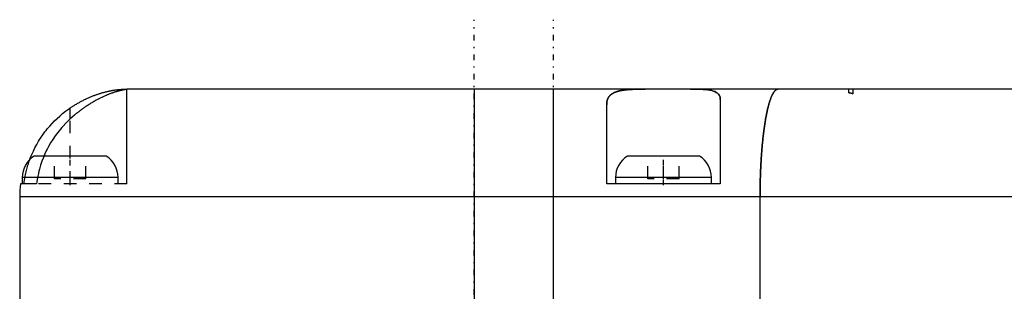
# Model space of a CAD drawing. Extents: x -526 to 218, y -128 to 128.
# Tile 2 of 21: x -429 to -351, y 39 to 61. Entities that reach past the tile are written whole.
import ezdxf

# ---------------------------------------------------------------- set-up
doc = ezdxf.new("R2010")
doc.units = 0
doc.linetypes.add('CENTER', pattern=[1.5, 0.45, -0.5, 0.05, -0.5])
doc.linetypes.add('DASHED', pattern=[2, 1, -1])
for name, color, linetype in [('AM_0', 7, 'CONTINUOUS'), ('AM_3', 7, 'DASHED'), ('AM_7', 7, 'CENTER')]:
    doc.layers.add(name, color=color, linetype=linetype)

msp = doc.modelspace()

# ---------------------------------------------------------------- linework, layer by layer
at = {"layer": 'AM_0', "color": 7, "linetype": 'CONTINUOUS'}
for p, q in [((-420.5, 47.5), (-420.5, 55)), ((-306.593, 55), (-420.5, 55)), ((-393, 55), (-393, 35.5)), ((-386.7, 35.5), (-386.7, 55)), ((-373.5, 54.169), (-373.5, 47.5)), ((-425, 52.638), (-425, 53.505)), ((-382.5, 47.5), (-382.5, 53.763)), ((-422.146, 49.7), (-427.854, 49.7)), ((-375.146, 49.7), (-380.854, 49.7)), ((-428.8, 48), (-428.8, 47.5)), ((-421.2, 48), (-428.8, 48)), ((-421.2, 47.5), (-421.2, 48)), ((-381.8, 48), (-381.8, 47.5)), ((-374.2, 48), (-381.8, 48)), ((-374.2, 47.5), (-374.2, 48)), ((-427.663, 47.5), (-428.941, 47.5)), ((-373.5, 47.5), (-382.5, 47.5)), ((-429, 46.5), (-429, 31)), ((-429, 46.5), (-308.215, 46.5)), ((-370.348, 35.5), (-370.348, 46.5))]:
    msp.add_line(p, q, dxfattribs=at)
for points in [[(-425, 53.505, 0), (-424.972, 53.524, 0), (-424.915, 53.562, 0), (-424.858, 53.6, 0), (-424.829, 53.618, 0), (-424.801, 53.637, 0), (-424.743, 53.674, 0), (-424.685, 53.71, 0), (-424.627, 53.746, 0), (-424.569, 53.781, 0), (-424.511, 53.817, 0), (-424.481, 53.834, 0), (-424.452, 53.851, 0), (-424.393, 53.885, 0), (-424.334, 53.919, 0), (-424.275, 53.952, 0), (-424.216, 53.985, 0), (-424.156, 54.017, 0), (-424.127, 54.033, 0), (-424.097, 54.048, 0), (-424.038, 54.079, 0), (-423.978, 54.11, 0), (-423.948, 54.125, 0), (-423.918, 54.14, 0), (-423.859, 54.17, 0), (-423.799, 54.199, 0), (-423.769, 54.213, 0), (-423.739, 54.227, 0), (-423.679, 54.255, 0), (-423.62, 54.283, 0), (-423.56, 54.31, 0), (-423.5, 54.336, 0), (-423.441, 54.362, 0), (-423.411, 54.374, 0), (-423.381, 54.387, 0), (-423.322, 54.411, 0), (-423.263, 54.435, 0), (-423.204, 54.459, 0), (-423.146, 54.482, 0), (-423.087, 54.504, 0), (-423.058, 54.515, 0), (-423.029, 54.526, 0), (-422.971, 54.547, 0), (-422.913, 54.567, 0), (-422.855, 54.587, 0), (-422.798, 54.607, 0), (-422.741, 54.626, 0), (-422.712, 54.635, 0), (-422.684, 54.644, 0), (-422.628, 54.662, 0), (-422.572, 54.679, 0), (-422.517, 54.696, 0), (-422.462, 54.712, 0), (-422.408, 54.727, 0), (-422.381, 54.734, 0), (-422.354, 54.742, 0), (-422.301, 54.756, 0), (-422.248, 54.77, 0), (-422.196, 54.783, 0), (-422.144, 54.796, 0), (-422.092, 54.808, 0), (-422.067, 54.814, 0), (-422.042, 54.82, 0), (-421.992, 54.831, 0), (-421.942, 54.842, 0), (-421.917, 54.848, 0), (-421.893, 54.853, 0), (-421.845, 54.863, 0), (-421.797, 54.872, 0), (-421.773, 54.877, 0), (-421.75, 54.881, 0), (-421.703, 54.889, 0), (-421.657, 54.898, 0), (-421.612, 54.905, 0), (-421.568, 54.913, 0), (-421.525, 54.919, 0), (-421.503, 54.923, 0), (-421.482, 54.926, 0), (-421.44, 54.932, 0), (-421.399, 54.938, 0), (-421.359, 54.943, 0), (-421.32, 54.948, 0), (-421.281, 54.953, 0), (-421.262, 54.955, 0), (-421.243, 54.957, 0), (-421.206, 54.961, 0), (-421.17, 54.965, 0), (-421.135, 54.969, 0), (-421.101, 54.972, 0), (-421.067, 54.975, 0), (-421.051, 54.976, 0), (-421.035, 54.978, 0), (-421.003, 54.98, 0), (-420.972, 54.983, 0), (-420.942, 54.985, 0), (-420.913, 54.987, 0), (-420.885, 54.988, 0), (-420.872, 54.989, 0), (-420.858, 54.99, 0), (-420.832, 54.991, 0), (-420.807, 54.993, 0), (-420.782, 54.994, 0), (-420.759, 54.995, 0), (-420.737, 54.996, 0), (-420.726, 54.996, 0), (-420.715, 54.996, 0), (-420.695, 54.997, 0), (-420.676, 54.998, 0), (-420.666, 54.998, 0), (-420.657, 54.998, 0), (-420.64, 54.998, 0), (-420.624, 54.999, 0), (-420.616, 54.999, 0), (-420.608, 54.999, 0), (-420.594, 54.999, 0), (-420.581, 54.999, 0), (-420.568, 55, 0), (-420.557, 55, 0), (-420.547, 55, 0), (-420.542, 55, 0), (-420.537, 55, 0), (-420.529, 55, 0), (-420.522, 55, 0), (-420.516, 55, 0), (-420.511, 55, 0), (-420.506, 55, 0), (-420.505, 55, 0), (-420.503, 55, 0), (-420.501, 55, 0), (-420.5, 55, 0), (-420.5, 55, 0)], [(-420.5, 54.988, 0), (-420.5, 54.988, 0), (-420.501, 54.987, 0), (-420.503, 54.986, 0), (-420.505, 54.986, 0), (-420.507, 54.985, 0), (-420.511, 54.984, 0), (-420.517, 54.983, 0), (-420.524, 54.982, 0), (-420.531, 54.98, 0), (-420.54, 54.979, 0), (-420.545, 54.978, 0), (-420.55, 54.977, 0), (-420.561, 54.975, 0), (-420.574, 54.973, 0), (-420.587, 54.971, 0), (-420.601, 54.968, 0), (-420.617, 54.965, 0), (-420.625, 54.964, 0), (-420.634, 54.963, 0), (-420.651, 54.96, 0), (-420.67, 54.956, 0), (-420.68, 54.954, 0), (-420.69, 54.953, 0), (-420.711, 54.949, 0), (-420.733, 54.945, 0), (-420.744, 54.943, 0), (-420.756, 54.94, 0), (-420.78, 54.936, 0), (-420.805, 54.931, 0), (-420.831, 54.925, 0), (-420.858, 54.92, 0), (-420.886, 54.914, 0), (-420.9, 54.911, 0), (-420.915, 54.907, 0), (-420.945, 54.901, 0), (-420.976, 54.893, 0), (-421.008, 54.886, 0), (-421.041, 54.878, 0), (-421.075, 54.87, 0), (-421.092, 54.865, 0), (-421.11, 54.861, 0), (-421.146, 54.851, 0), (-421.182, 54.842, 0), (-421.22, 54.831, 0), (-421.258, 54.821, 0), (-421.298, 54.81, 0), (-421.317, 54.804, 0), (-421.338, 54.798, 0), (-421.378, 54.786, 0), (-421.42, 54.773, 0), (-421.462, 54.76, 0), (-421.506, 54.746, 0), (-421.549, 54.732, 0), (-421.572, 54.724, 0), (-421.594, 54.717, 0), (-421.639, 54.701, 0), (-421.685, 54.685, 0), (-421.732, 54.669, 0), (-421.78, 54.651, 0), (-421.828, 54.634, 0), (-421.852, 54.624, 0), (-421.876, 54.615, 0), (-421.926, 54.596, 0), (-421.976, 54.576, 0), (-422.001, 54.566, 0), (-422.027, 54.556, 0), (-422.078, 54.535, 0), (-422.13, 54.513, 0), (-422.156, 54.502, 0), (-422.182, 54.491, 0), (-422.235, 54.468, 0), (-422.288, 54.445, 0), (-422.341, 54.421, 0), (-422.395, 54.396, 0), (-422.45, 54.371, 0), (-422.477, 54.358, 0), (-422.504, 54.345, 0), (-422.559, 54.318, 0), (-422.614, 54.291, 0), (-422.67, 54.263, 0), (-422.726, 54.235, 0), (-422.782, 54.206, 0), (-422.81, 54.191, 0), (-422.838, 54.176, 0), (-422.895, 54.146, 0), (-422.952, 54.115, 0), (-423.009, 54.083, 0), (-423.066, 54.051, 0), (-423.123, 54.019, 0), (-423.152, 54.002, 0), (-423.181, 53.985, 0), (-423.238, 53.952, 0), (-423.295, 53.917, 0), (-423.353, 53.882, 0), (-423.41, 53.847, 0), (-423.468, 53.811, 0), (-423.497, 53.793, 0), (-423.525, 53.775, 0), (-423.583, 53.738, 0), (-423.64, 53.7, 0), (-423.698, 53.662, 0), (-423.755, 53.623, 0), (-423.813, 53.584, 0), (-423.841, 53.564, 0), (-423.87, 53.545, 0), (-423.927, 53.505, 0), (-423.984, 53.464, 0), (-424.012, 53.444, 0), (-424.041, 53.423, 0), (-424.097, 53.382, 0), (-424.154, 53.34, 0), (-424.182, 53.319, 0), (-424.21, 53.297, 0), (-424.266, 53.255, 0), (-424.322, 53.212, 0), (-424.377, 53.168, 0), (-424.433, 53.124, 0), (-424.488, 53.08, 0), (-424.515, 53.057, 0), (-424.543, 53.035, 0), (-424.598, 52.989, 0), (-424.652, 52.944, 0), (-424.841, 52.781, 0), (-425, 52.638, 0)], [(-382.5, 53.763, 0), (-382.498, 53.846, 0), (-382.48, 54.004, 0), (-382.461, 54.09, 0), (-382.455, 54.114, 0), (-382.448, 54.138, 0), (-382.444, 54.15, 0), (-382.44, 54.161, 0), (-382.432, 54.184, 0), (-382.423, 54.207, 0), (-382.419, 54.218, 0), (-382.414, 54.229, 0), (-382.404, 54.252, 0), (-382.394, 54.273, 0), (-382.388, 54.284, 0), (-382.383, 54.295, 0), (-382.371, 54.316, 0), (-382.359, 54.336, 0), (-382.346, 54.357, 0), (-382.333, 54.377, 0), (-382.319, 54.396, 0), (-382.312, 54.406, 0), (-382.305, 54.415, 0), (-382.29, 54.434, 0), (-382.275, 54.453, 0), (-382.258, 54.471, 0), (-382.242, 54.489, 0), (-382.225, 54.506, 0), (-382.216, 54.515, 0), (-382.207, 54.523, 0), (-382.188, 54.54, 0), (-382.169, 54.557, 0), (-382.15, 54.573, 0), (-382.129, 54.588, 0), (-382.109, 54.604, 0), (-382.098, 54.611, 0), (-382.087, 54.619, 0), (-382.065, 54.633, 0), (-382.043, 54.648, 0), (-382.02, 54.662, 0), (-381.996, 54.675, 0), (-381.972, 54.689, 0), (-381.96, 54.695, 0), (-381.947, 54.702, 0), (-381.922, 54.714, 0), (-381.896, 54.726, 0), (-381.87, 54.738, 0), (-381.843, 54.75, 0), (-381.815, 54.761, 0), (-381.801, 54.766, 0), (-381.787, 54.772, 0), (-381.759, 54.782, 0), (-381.73, 54.793, 0), (-381.715, 54.798, 0), (-381.7, 54.803, 0), (-381.67, 54.812, 0), (-381.639, 54.821, 0), (-381.624, 54.826, 0), (-381.608, 54.83, 0), (-381.576, 54.839, 0), (-381.544, 54.848, 0), (-381.511, 54.856, 0), (-381.478, 54.864, 0), (-381.444, 54.871, 0), (-381.427, 54.875, 0), (-381.409, 54.878, 0), (-381.375, 54.885, 0), (-381.339, 54.892, 0), (-381.303, 54.899, 0), (-381.267, 54.905, 0), (-381.23, 54.911, 0), (-381.211, 54.914, 0), (-381.192, 54.917, 0), (-381.154, 54.922, 0), (-381.116, 54.927, 0), (-381.077, 54.933, 0), (-381.038, 54.937, 0), (-380.998, 54.942, 0), (-380.978, 54.944, 0), (-380.958, 54.946, 0), (-380.917, 54.95, 0), (-380.876, 54.954, 0), (-380.835, 54.958, 0), (-380.793, 54.961, 0), (-380.751, 54.965, 0), (-380.73, 54.966, 0), (-380.708, 54.968, 0), (-380.665, 54.971, 0), (-380.622, 54.973, 0), (-380.578, 54.976, 0), (-380.534, 54.978, 0), (-380.49, 54.981, 0), (-380.468, 54.982, 0), (-380.445, 54.983, 0), (-380.4, 54.985, 0), (-380.354, 54.987, 0), (-380.332, 54.987, 0), (-380.309, 54.988, 0), (-380.262, 54.99, 0), (-380.216, 54.991, 0), (-380.192, 54.992, 0), (-380.169, 54.992, 0), (-380.122, 54.994, 0), (-380.074, 54.995, 0), (-380.026, 54.996, 0), (-379.978, 54.996, 0), (-379.93, 54.997, 0), (-379.905, 54.997, 0), (-379.881, 54.998, 0), (-379.832, 54.998, 0), (-379.783, 54.999, 0), (-379.733, 54.999, 0), (-379.683, 54.999, 0), (-379.633, 55, 0), (-379.608, 55, 0), (-379.583, 55, 0), (-379.532, 55, 0), (-379.482, 55, 0), (-379.456, 55, 0)], [(-375.857, 55, 0), (-375.737, 55, 0), (-375.503, 54.998, 0), (-375.279, 54.994, 0), (-375.171, 54.991, 0), (-375.065, 54.988, 0), (-374.862, 54.977, 0), (-374.671, 54.962, 0), (-374.493, 54.943, 0), (-374.328, 54.917, 0), (-374.177, 54.885, 0), (-374.107, 54.867, 0), (-374.04, 54.846, 0), (-373.919, 54.8, 0), (-373.813, 54.745, 0), (-373.723, 54.682, 0), (-373.648, 54.609, 0), (-373.589, 54.528, 0), (-373.565, 54.483, 0), (-373.545, 54.437, 0), (-373.516, 54.336, 0), (-373.502, 54.227, 0), (-373.5, 54.169, 0)], [(-370.348, 46.5, 0), (-370.348, 46.562, 0), (-370.347, 46.686, 0), (-370.347, 46.81, 0), (-370.346, 46.872, 0), (-370.346, 46.933, 0), (-370.345, 47.057, 0), (-370.343, 47.18, 0), (-370.341, 47.303, 0), (-370.339, 47.426, 0), (-370.337, 47.549, 0), (-370.336, 47.61, 0), (-370.334, 47.671, 0), (-370.331, 47.793, 0), (-370.328, 47.915, 0), (-370.324, 48.037, 0), (-370.32, 48.158, 0), (-370.316, 48.279, 0), (-370.314, 48.339, 0), (-370.312, 48.399, 0), (-370.307, 48.52, 0), (-370.302, 48.639, 0), (-370.299, 48.699, 0), (-370.296, 48.759, 0), (-370.291, 48.877, 0), (-370.285, 48.996, 0), (-370.282, 49.055, 0), (-370.279, 49.114, 0), (-370.272, 49.231, 0), (-370.265, 49.348, 0), (-370.258, 49.464, 0), (-370.251, 49.58, 0), (-370.243, 49.695, 0), (-370.239, 49.753, 0), (-370.235, 49.81, 0), (-370.227, 49.924, 0), (-370.218, 50.037, 0), (-370.21, 50.149, 0), (-370.201, 50.26, 0), (-370.191, 50.37, 0), (-370.186, 50.425, 0), (-370.182, 50.48, 0), (-370.172, 50.589, 0), (-370.162, 50.697, 0), (-370.151, 50.804, 0), (-370.141, 50.91, 0), (-370.13, 51.015, 0), (-370.124, 51.067, 0), (-370.119, 51.119, 0), (-370.107, 51.222, 0), (-370.096, 51.324, 0), (-370.084, 51.425, 0), (-370.072, 51.525, 0), (-370.059, 51.624, 0), (-370.053, 51.673, 0), (-370.047, 51.722, 0), (-370.034, 51.819, 0), (-370.021, 51.915, 0), (-370.007, 52.01, 0), (-369.994, 52.103, 0), (-369.98, 52.196, 0), (-369.973, 52.242, 0), (-369.966, 52.287, 0), (-369.951, 52.377, 0), (-369.937, 52.466, 0), (-369.93, 52.51, 0), (-369.922, 52.554, 0), (-369.907, 52.64, 0), (-369.892, 52.725, 0), (-369.884, 52.767, 0), (-369.877, 52.809, 0), (-369.861, 52.891, 0), (-369.846, 52.972, 0), (-369.83, 53.051, 0), (-369.814, 53.129, 0), (-369.797, 53.206, 0), (-369.789, 53.243, 0), (-369.781, 53.281, 0), (-369.764, 53.355, 0), (-369.747, 53.427, 0), (-369.73, 53.498, 0), (-369.713, 53.567, 0), (-369.696, 53.635, 0), (-369.687, 53.668, 0), (-369.678, 53.701, 0), (-369.661, 53.766, 0), (-369.643, 53.829, 0), (-369.625, 53.891, 0), (-369.607, 53.951, 0), (-369.589, 54.01, 0), (-369.579, 54.039, 0), (-369.57, 54.067, 0), (-369.551, 54.123, 0), (-369.533, 54.177, 0), (-369.514, 54.229, 0), (-369.495, 54.28, 0), (-369.476, 54.329, 0), (-369.466, 54.353, 0), (-369.457, 54.376, 0), (-369.437, 54.422, 0), (-369.418, 54.466, 0), (-369.398, 54.508, 0), (-369.379, 54.549, 0), (-369.359, 54.588, 0), (-369.349, 54.607, 0), (-369.339, 54.625, 0), (-369.319, 54.66, 0), (-369.299, 54.694, 0), (-369.289, 54.71, 0), (-369.279, 54.726, 0), (-369.259, 54.756, 0), (-369.239, 54.785, 0), (-369.229, 54.798, 0), (-369.218, 54.811, 0), (-369.198, 54.836, 0), (-369.178, 54.86, 0), (-369.157, 54.881, 0), (-369.137, 54.901, 0), (-369.116, 54.919, 0), (-369.106, 54.927, 0), (-369.096, 54.935, 0), (-369.075, 54.949, 0), (-369.054, 54.962, 0), (-369.034, 54.973, 0), (-369.013, 54.982, 0), (-368.992, 54.989, 0), (-368.982, 54.992, 0), (-368.971, 54.994, 0), (-368.95, 54.998, 0), (-368.93, 55, 0), (-368.919, 55, 0)], [(-428.189, 49.441, 0), (-428.138, 49.573, 0), (-428.033, 49.83, 0), (-427.917, 50.088, 0), (-427.854, 50.218, 0), (-427.789, 50.348, 0), (-427.651, 50.608, 0), (-427.501, 50.866, 0), (-427.341, 51.12, 0), (-427.173, 51.368, 0), (-426.996, 51.61, 0), (-426.905, 51.728, 0), (-426.812, 51.844, 0), (-426.623, 52.068, 0), (-426.43, 52.281, 0), (-426.234, 52.483, 0), (-426.034, 52.677, 0), (-425.821, 52.87, 0), (-425.711, 52.965, 0), (-425.598, 53.059, 0), (-425.365, 53.242, 0), (-425.123, 53.419, 0), (-425, 53.505, 0)], [(-425, 52.638, 0), (-425.115, 52.53, 0), (-425.337, 52.31, 0), (-425.557, 52.077, 0), (-425.665, 51.955, 0), (-425.772, 51.83, 0), (-425.981, 51.57, 0), (-426.182, 51.3, 0), (-426.372, 51.021, 0), (-426.55, 50.736, 0), (-426.715, 50.447, 0), (-426.792, 50.302, 0), (-426.866, 50.157, 0), (-427.002, 49.867, 0), (-427.125, 49.58, 0), (-427.238, 49.282, 0), (-427.343, 48.973, 0), (-427.436, 48.654, 0), (-427.479, 48.491, 0), (-427.518, 48.328, 0), (-427.586, 47.997, 0), (-427.641, 47.666, 0), (-427.663, 47.5, 0)]]:
    msp.add_polyline3d(points, dxfattribs=at)
for centre, radius, start, end in [((-426.8, 48), 2, 121.78833, 180), ((-423.2, 48), 2, 0, 58.21167), ((-379.8, 48), 2, 121.78833, 180), ((-376.2, 48), 2, 0, 58.21167), ((-420.5, 46.5), 8.5, 173.24367, 180)]:
    msp.add_arc(centre, radius, start, end, dxfattribs=at)
at = {"layer": 'AM_3', "color": 6, "linetype": 'DASHED'}
for p, q in [((-363.311, 54.713), (-363.311, 55)), ((-363, 55), (-363, 54.624)), ((-425, 47.5), (-425, 52.638)), ((-426.25, 47.9), (-426.25, 49.7)), ((-423.75, 47.9), (-423.75, 49.7)), ((-379.25, 47.9), (-379.25, 49.7)), ((-378, 47.9), (-378, 49.7)), ((-376.75, 47.9), (-376.75, 49.7)), ((-423.75, 47.9), (-426.25, 47.9)), ((-376.75, 47.9), (-379.25, 47.9)), ((-420.5, 47.5), (-427.663, 47.5))]:
    msp.add_line(p, q, dxfattribs=at)
for points in [[(-379.456, 55, 0), (-379.481, 55, 0), (-379.532, 55, 0), (-379.583, 55, 0), (-379.608, 55, 0), (-379.633, 55, 0), (-379.683, 54.999, 0), (-379.732, 54.999, 0), (-379.782, 54.999, 0), (-379.831, 54.998, 0), (-379.88, 54.998, 0), (-379.904, 54.997, 0), (-379.929, 54.997, 0), (-379.977, 54.996, 0), (-380.025, 54.996, 0), (-380.073, 54.995, 0), (-380.121, 54.994, 0), (-380.168, 54.992, 0), (-380.192, 54.992, 0), (-380.215, 54.991, 0), (-380.262, 54.99, 0), (-380.308, 54.988, 0), (-380.331, 54.987, 0), (-380.354, 54.987, 0), (-380.4, 54.985, 0), (-380.445, 54.983, 0), (-380.468, 54.982, 0), (-380.49, 54.981, 0), (-380.535, 54.978, 0), (-380.579, 54.976, 0), (-380.623, 54.973, 0), (-380.666, 54.971, 0), (-380.709, 54.968, 0), (-380.73, 54.966, 0), (-380.752, 54.965, 0), (-380.794, 54.961, 0), (-380.836, 54.958, 0), (-380.877, 54.954, 0), (-380.918, 54.95, 0), (-380.958, 54.946, 0), (-380.978, 54.944, 0), (-380.998, 54.942, 0), (-381.038, 54.937, 0), (-381.077, 54.932, 0), (-381.116, 54.927, 0), (-381.154, 54.922, 0), (-381.192, 54.917, 0), (-381.211, 54.914, 0), (-381.23, 54.911, 0), (-381.267, 54.905, 0), (-381.303, 54.899, 0), (-381.339, 54.892, 0), (-381.375, 54.885, 0), (-381.41, 54.878, 0), (-381.427, 54.875, 0), (-381.444, 54.871, 0), (-381.478, 54.863, 0), (-381.512, 54.856, 0), (-381.545, 54.847, 0), (-381.577, 54.839, 0), (-381.609, 54.83, 0), (-381.625, 54.826, 0), (-381.64, 54.821, 0), (-381.671, 54.812, 0), (-381.701, 54.802, 0), (-381.716, 54.797, 0), (-381.731, 54.792, 0), (-381.76, 54.782, 0), (-381.788, 54.771, 0), (-381.802, 54.766, 0), (-381.816, 54.761, 0), (-381.844, 54.749, 0), (-381.87, 54.738, 0), (-381.897, 54.726, 0), (-381.923, 54.714, 0), (-381.948, 54.701, 0), (-381.96, 54.695, 0), (-381.972, 54.688, 0), (-381.996, 54.675, 0), (-382.02, 54.662, 0), (-382.043, 54.648, 0), (-382.065, 54.633, 0), (-382.087, 54.619, 0), (-382.098, 54.611, 0), (-382.109, 54.604, 0), (-382.129, 54.589, 0), (-382.149, 54.573, 0), (-382.169, 54.557, 0), (-382.188, 54.54, 0), (-382.207, 54.523, 0), (-382.216, 54.515, 0), (-382.225, 54.506, 0), (-382.242, 54.489, 0), (-382.258, 54.471, 0), (-382.275, 54.453, 0), (-382.29, 54.434, 0), (-382.305, 54.415, 0), (-382.312, 54.406, 0), (-382.319, 54.396, 0), (-382.333, 54.376, 0), (-382.346, 54.357, 0), (-382.359, 54.336, 0), (-382.371, 54.316, 0), (-382.383, 54.295, 0), (-382.388, 54.284, 0), (-382.394, 54.273, 0), (-382.404, 54.252, 0), (-382.414, 54.23, 0), (-382.419, 54.218, 0), (-382.423, 54.207, 0), (-382.432, 54.184, 0), (-382.44, 54.161, 0), (-382.444, 54.15, 0), (-382.448, 54.138, 0), (-382.455, 54.114, 0), (-382.461, 54.09, 0), (-382.48, 54.004, 0), (-382.498, 53.846, 0), (-382.5, 53.763, 0)], [(-373.5, 54.169, 0), (-373.502, 54.227, 0), (-373.516, 54.336, 0), (-373.545, 54.437, 0), (-373.565, 54.484, 0), (-373.589, 54.528, 0), (-373.649, 54.61, 0), (-373.724, 54.682, 0), (-373.814, 54.745, 0), (-373.92, 54.8, 0), (-374.041, 54.846, 0), (-374.107, 54.867, 0), (-374.177, 54.885, 0), (-374.328, 54.917, 0), (-374.494, 54.943, 0), (-374.672, 54.963, 0), (-374.862, 54.977, 0), (-375.065, 54.988, 0), (-375.17, 54.991, 0), (-375.279, 54.994, 0), (-375.503, 54.998, 0), (-375.737, 55, 0), (-375.857, 55, 0)], [(-368.919, 55, 0), (-368.93, 55, 0), (-368.95, 54.998, 0), (-368.971, 54.994, 0), (-368.982, 54.992, 0), (-368.992, 54.989, 0), (-369.013, 54.982, 0), (-369.034, 54.973, 0), (-369.054, 54.962, 0), (-369.075, 54.949, 0), (-369.096, 54.935, 0), (-369.106, 54.927, 0), (-369.116, 54.919, 0), (-369.137, 54.901, 0), (-369.157, 54.881, 0), (-369.178, 54.86, 0), (-369.198, 54.836, 0), (-369.219, 54.811, 0), (-369.229, 54.798, 0), (-369.239, 54.785, 0), (-369.259, 54.756, 0), (-369.279, 54.726, 0), (-369.289, 54.71, 0), (-369.299, 54.694, 0), (-369.319, 54.66, 0), (-369.339, 54.625, 0), (-369.349, 54.606, 0), (-369.359, 54.587, 0), (-369.379, 54.549, 0), (-369.398, 54.508, 0), (-369.418, 54.466, 0), (-369.437, 54.422, 0), (-369.457, 54.376, 0), (-369.466, 54.352, 0), (-369.476, 54.328, 0), (-369.495, 54.279, 0), (-369.514, 54.228, 0), (-369.533, 54.176, 0), (-369.552, 54.122, 0), (-369.57, 54.067, 0), (-369.579, 54.038, 0), (-369.589, 54.009, 0), (-369.607, 53.951, 0), (-369.625, 53.891, 0), (-369.643, 53.829, 0), (-369.661, 53.765, 0), (-369.679, 53.701, 0), (-369.687, 53.668, 0), (-369.696, 53.634, 0), (-369.713, 53.566, 0), (-369.73, 53.497, 0), (-369.747, 53.426, 0), (-369.764, 53.354, 0), (-369.781, 53.28, 0), (-369.789, 53.243, 0), (-369.797, 53.205, 0), (-369.814, 53.129, 0), (-369.83, 53.051, 0), (-369.846, 52.971, 0), (-369.861, 52.89, 0), (-369.877, 52.808, 0), (-369.885, 52.766, 0), (-369.892, 52.724, 0), (-369.907, 52.639, 0), (-369.922, 52.553, 0), (-369.93, 52.51, 0), (-369.937, 52.466, 0), (-369.952, 52.377, 0), (-369.966, 52.286, 0), (-369.973, 52.241, 0), (-369.98, 52.195, 0), (-369.994, 52.103, 0), (-370.007, 52.009, 0), (-370.021, 51.914, 0), (-370.034, 51.819, 0), (-370.047, 51.722, 0), (-370.053, 51.673, 0), (-370.059, 51.624, 0), (-370.072, 51.525, 0), (-370.084, 51.425, 0), (-370.096, 51.324, 0), (-370.107, 51.221, 0), (-370.119, 51.118, 0), (-370.124, 51.066, 0), (-370.13, 51.014, 0), (-370.141, 50.909, 0), (-370.151, 50.803, 0), (-370.162, 50.696, 0), (-370.172, 50.588, 0), (-370.182, 50.48, 0), (-370.186, 50.425, 0), (-370.191, 50.37, 0), (-370.201, 50.26, 0), (-370.21, 50.148, 0), (-370.218, 50.036, 0), (-370.227, 49.923, 0), (-370.235, 49.809, 0), (-370.239, 49.752, 0), (-370.243, 49.695, 0), (-370.251, 49.58, 0), (-370.258, 49.464, 0), (-370.265, 49.348, 0), (-370.272, 49.231, 0), (-370.279, 49.113, 0), (-370.282, 49.055, 0), (-370.285, 48.996, 0), (-370.291, 48.877, 0), (-370.296, 48.758, 0), (-370.299, 48.699, 0), (-370.302, 48.639, 0), (-370.307, 48.519, 0), (-370.312, 48.399, 0), (-370.314, 48.339, 0), (-370.316, 48.279, 0), (-370.32, 48.158, 0), (-370.324, 48.037, 0), (-370.328, 47.915, 0), (-370.331, 47.793, 0), (-370.334, 47.671, 0), (-370.336, 47.61, 0), (-370.337, 47.549, 0), (-370.339, 47.426, 0), (-370.341, 47.303, 0), (-370.343, 47.18, 0), (-370.345, 47.057, 0), (-370.346, 46.933, 0), (-370.346, 46.871, 0), (-370.347, 46.81, 0), (-370.347, 46.686, 0), (-370.348, 46.562, 0), (-370.348, 46.5, 0)], [(-363.311, 54.713, 0), (-363.259, 54.699, 0), (-363.155, 54.67, 0), (-363.051, 54.64, 0), (-363, 54.624, 0)], [(-363, 54.624, 0), (-363.051, 54.64, 0), (-363.155, 54.67, 0), (-363.259, 54.699, 0), (-363.311, 54.713, 0)], [(-428.658, 47.5, 0), (-428.651, 47.555, 0), (-428.637, 47.666, 0), (-428.62, 47.777, 0), (-428.612, 47.832, 0), (-428.603, 47.888, 0), (-428.583, 47.999, 0), (-428.563, 48.109, 0), (-428.54, 48.22, 0), (-428.517, 48.33, 0), (-428.492, 48.439, 0), (-428.479, 48.494, 0), (-428.465, 48.548, 0), (-428.437, 48.657, 0), (-428.408, 48.765, 0), (-428.377, 48.872, 0), (-428.346, 48.977, 0), (-428.313, 49.082, 0), (-428.296, 49.135, 0), (-428.278, 49.186, 0), (-428.243, 49.289, 0), (-428.207, 49.39, 0), (-428.189, 49.441, 0)]]:
    msp.add_polyline3d(points, dxfattribs=at)
msp.add_arc((-365.5, 46.5), 8.5, 72.89536, 75.07717, dxfattribs=at)
at = {"layer": 'AM_7', "color": 4, "linetype": 'CENTER'}
for p, q in [((-393, -60.5), (-393, 60.5)), ((-386.7, -60.5), (-386.7, 60.5)), ((-425, 47.39), (-425, 49.81)), ((-378, 47.39), (-378, 49.81))]:
    msp.add_line(p, q, dxfattribs=at)

doc.saveas('drawing.dxf')
